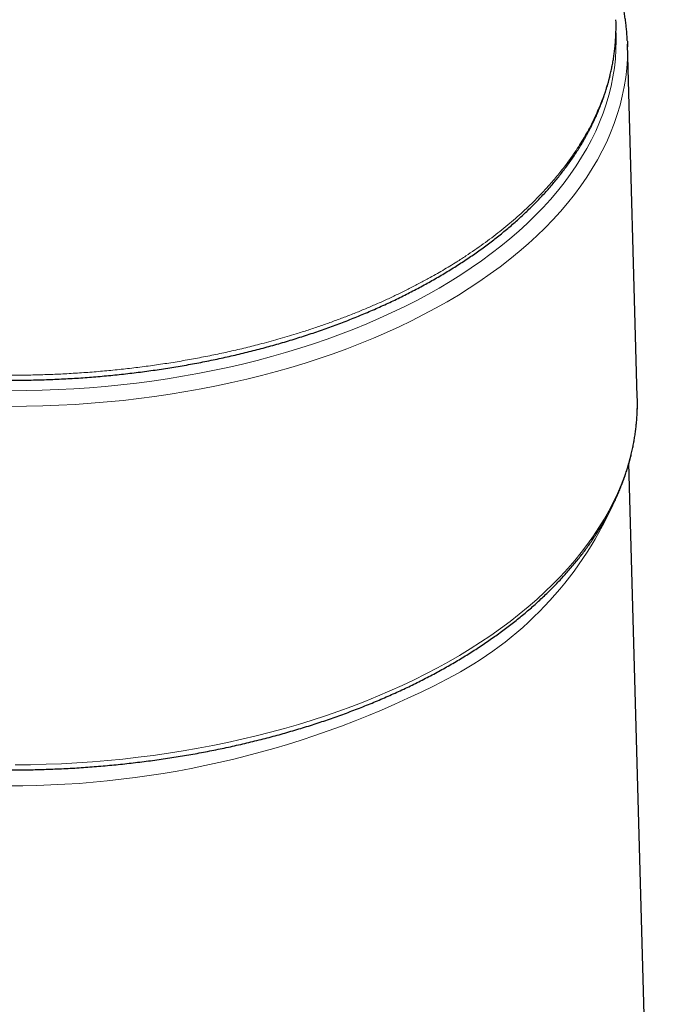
# Model space of a CAD drawing. Header units: millimetres. Extents: x 8 to 882, y 12 to 770.
# Tile 32 of 61: x 804 to 832, y 258 to 301. Entities that reach past the tile are written whole.
import ezdxf

# ---------------------------------------------------------------- set-up
doc = ezdxf.new("R2010")
doc.units = ezdxf.units.MM

msp = doc.modelspace()

# ---------------------------------------------------------------- linework, layer by layer
at = {"color": 7, "linetype": 'Continuous', "lineweight": 30}
for p, q in [((830.541, 300.787), (830.538, 300.914)), ((831.039, 299.973), (831.047, 299.715)), ((831.478, 284.329), (831.044, 299.84)), ((831.481, 284.205), (831.478, 284.329)), ((832.358, 236.597), (831.11, 281.411))]:
    msp.add_line(p, q, dxfattribs=at)
at = {"color": 252, "linetype": 'Continuous', "lineweight": 0, "flags": 128}
for points in [[(803.904, 284.598), (804.602, 284.604), (805.3, 284.62), (805.996, 284.646), (806.692, 284.683), (807.385, 284.731), (808.076, 284.789), (808.764, 284.857), (809.448, 284.936), (810.129, 285.025), (810.806, 285.125), (811.478, 285.234), (812.144, 285.354), (812.805, 285.484), (813.46, 285.623), (814.108, 285.773), (814.75, 285.932), (815.383, 286.101), (816.009, 286.28), (816.627, 286.468), (817.236, 286.665), (817.836, 286.871), (818.426, 287.086), (819.006, 287.311), (819.576, 287.543), (820.135, 287.785), (820.683, 288.034), (821.219, 288.292), (821.744, 288.558), (822.256, 288.832), (822.756, 289.114), (823.243, 289.403), (823.716, 289.699), (824.176, 290.002), (824.622, 290.312), (825.054, 290.629), (825.471, 290.952), (825.873, 291.281), (826.261, 291.617), (826.633, 291.958), (826.989, 292.304), (827.33, 292.656), (827.654, 293.013), (827.962, 293.374), (828.254, 293.741), (828.529, 294.111), (828.787, 294.486), (829.028, 294.864), (829.252, 295.246), (829.458, 295.631), (829.647, 296.019), (829.818, 296.409), (829.971, 296.803), (830.107, 297.198), (830.224, 297.595), (830.323, 297.994), (830.405, 298.394), (830.468, 298.796), (830.513, 299.198), (830.539, 299.601), (830.548, 300.004), (830.541, 300.337)], [(831.047, 299.715), (831.047, 299.605), (831.039, 299.195), (831.012, 298.784), (830.966, 298.375), (830.902, 297.966), (830.819, 297.558), (830.718, 297.151), (830.598, 296.747), (830.46, 296.344), (830.304, 295.943), (830.13, 295.545), (829.937, 295.15), (829.727, 294.758), (829.499, 294.369), (829.254, 293.984), (828.991, 293.602), (828.711, 293.225), (828.414, 292.852), (828.1, 292.483), (827.769, 292.12), (827.422, 291.761), (827.059, 291.408), (826.68, 291.061), (826.285, 290.719), (825.876, 290.384), (825.45, 290.054), (825.011, 289.732), (824.556, 289.416), (824.088, 289.107), (823.605, 288.805), (823.11, 288.511), (822.601, 288.224), (822.079, 287.945), (821.544, 287.674), (820.998, 287.411), (820.44, 287.157), (819.87, 286.911), (819.289, 286.674), (818.698, 286.446), (818.097, 286.226), (817.486, 286.016), (816.866, 285.815), (816.237, 285.624), (815.599, 285.442), (814.953, 285.27), (814.3, 285.108), (813.639, 284.955), (812.972, 284.813), (812.299, 284.681), (811.62, 284.559), (810.935, 284.447), (810.246, 284.346), (809.553, 284.255), (808.855, 284.175), (808.154, 284.105), (807.45, 284.046), (806.744, 283.997), (806.036, 283.96), (805.326, 283.932), (804.615, 283.916), (803.904, 283.911)], [(804.107, 268.146), (804.788, 268.154), (805.469, 268.172), (806.149, 268.199), (806.828, 268.236), (807.505, 268.283), (808.18, 268.339), (808.852, 268.405), (809.521, 268.481), (810.187, 268.566), (810.849, 268.66), (811.507, 268.764), (812.16, 268.877), (812.807, 269), (813.45, 269.132), (814.087, 269.273), (814.717, 269.423), (815.341, 269.581), (815.958, 269.749), (816.567, 269.926), (817.169, 270.111), (817.762, 270.304), (818.347, 270.506), (818.924, 270.717), (819.491, 270.935), (820.048, 271.162), (820.596, 271.396), (821.134, 271.638), (821.661, 271.888), (822.177, 272.145), (822.682, 272.41), (823.175, 272.681), (823.657, 272.96), (824.126, 273.245), (824.584, 273.537), (825.028, 273.836), (825.46, 274.14), (825.879, 274.451), (826.284, 274.767), (826.675, 275.09), (827.053, 275.417), (827.416, 275.751), (827.765, 276.089), (828.1, 276.432), (828.419, 276.779), (828.724, 277.131), (829.014, 277.488), (829.288, 277.848), (829.547, 278.212), (829.79, 278.58), (830.017, 278.951), (830.228, 279.325), (830.423, 279.703), (830.602, 280.082), (830.765, 280.465), (830.911, 280.849), (831.041, 281.235), (831.154, 281.624), (831.25, 282.013), (831.33, 282.404), (831.393, 282.796), (831.439, 283.189), (831.469, 283.582), (831.481, 283.975), (831.481, 284.205)]]:
    msp.add_lwpolyline(points, dxfattribs=at)
at = {"color": 252, "linetype": 'Continuous', "lineweight": 0}
for centre, radius, start, end in [((815.764, 286.217), 16.076, 297.1659, 335.5939), ((803.901, 308.897), 41.671, 242.3387, 297.4409)]:
    msp.add_arc(centre, radius, start, end, dxfattribs=at)
at = {"color": 7, "linetype": 'Continuous', "lineweight": 30}
for points, knots in [([(831.039, 299.978), (831.038, 299.991), (831.035, 300.079), (831.025, 300.242), (831.006, 300.467), (830.982, 300.692), (830.953, 300.917), (830.918, 301.142), (830.877, 301.366), (830.832, 301.59), (830.78, 301.814), (830.724, 302.037), (830.662, 302.26), (830.595, 302.482), (830.536, 302.662), (830.498, 302.769), (830.487, 302.801)], [0, 0, 0, 0, 0.01362, 0.092752, 0.171894, 0.251049, 0.330224, 0.409423, 0.48865, 0.567911, 0.647209, 0.726547, 0.80593, 0.88536, 0.964839, 1, 1, 1, 1]), ([(777.245, 300.781), (777.244, 300.716), (777.243, 300.575), (777.247, 300.361), (777.257, 300.137), (777.273, 299.914), (777.293, 299.691), (777.319, 299.468), (777.351, 299.245), (777.388, 299.023), (777.43, 298.8), (777.478, 298.579), (777.531, 298.357), (777.589, 298.136), (777.653, 297.916), (777.723, 297.696), (777.797, 297.476), (777.877, 297.258), (777.962, 297.04), (778.053, 296.822), (778.149, 296.606), (778.25, 296.39), (778.357, 296.175), (778.469, 295.961), (778.586, 295.748), (778.708, 295.536), (778.835, 295.325), (778.968, 295.115), (779.105, 294.906), (779.248, 294.698), (779.396, 294.492), (779.549, 294.286), (779.707, 294.083), (779.87, 293.88), (780.038, 293.679), (780.211, 293.479), (780.388, 293.281), (780.571, 293.085), (780.758, 292.89), (780.95, 292.696), (781.147, 292.505), (781.349, 292.315), (781.555, 292.127), (781.765, 291.94), (781.981, 291.756), (782.2, 291.573), (782.424, 291.392), (782.653, 291.213), (782.886, 291.036), (783.123, 290.861), (783.364, 290.688), (783.61, 290.518), (783.859, 290.349), (784.113, 290.183), (784.371, 290.018), (784.633, 289.856), (784.898, 289.696), (785.168, 289.539), (785.441, 289.383), (785.718, 289.231), (785.999, 289.08), (786.283, 288.932), (786.571, 288.786), (786.863, 288.643), (787.158, 288.502), (787.456, 288.364), (787.757, 288.228), (788.062, 288.095), (788.37, 287.964), (788.681, 287.836), (788.996, 287.711), (789.313, 287.588), (789.633, 287.468), (789.956, 287.35), (790.282, 287.236), (790.611, 287.124), (790.942, 287.015), (791.276, 286.908), (791.613, 286.805), (791.952, 286.704), (792.293, 286.606), (792.637, 286.511), (792.983, 286.419), (793.331, 286.33), (793.681, 286.243), (794.033, 286.16), (794.388, 286.08), (794.744, 286.002), (795.102, 285.928), (795.462, 285.856), (795.824, 285.787), (796.187, 285.722), (796.551, 285.659), (796.918, 285.6), (797.285, 285.544), (797.654, 285.49), (798.025, 285.44), (798.396, 285.393), (798.768, 285.349), (799.142, 285.308), (799.516, 285.27), (799.892, 285.235), (800.268, 285.203), (800.645, 285.175), (801.023, 285.149), (801.401, 285.127), (801.779, 285.108), (802.158, 285.092), (802.538, 285.079), (802.918, 285.07), (803.297, 285.063), (803.677, 285.06), (804.058, 285.06), (804.438, 285.062), (804.817, 285.069), (805.197, 285.078), (805.577, 285.09), (805.956, 285.106), (806.335, 285.124), (806.713, 285.146), (807.09, 285.171), (807.467, 285.199), (807.844, 285.231), (808.219, 285.265), (808.594, 285.302), (808.967, 285.343), (809.34, 285.387), (809.712, 285.433), (810.082, 285.483), (810.451, 285.536), (810.819, 285.592), (811.185, 285.651), (811.55, 285.713), (811.914, 285.778), (812.276, 285.846), (812.636, 285.918), (812.994, 285.992), (813.351, 286.069), (813.705, 286.149), (814.058, 286.232), (814.408, 286.318), (814.757, 286.407), (815.103, 286.498), (815.447, 286.593), (815.789, 286.69), (816.128, 286.791), (816.465, 286.894), (816.799, 287), (817.131, 287.109), (817.46, 287.22), (817.786, 287.335), (818.11, 287.452), (818.43, 287.571), (818.748, 287.694), (819.062, 287.819), (819.374, 287.946), (819.683, 288.077), (819.988, 288.209), (820.29, 288.345), (820.589, 288.483), (820.884, 288.623), (821.176, 288.766), (821.464, 288.912), (821.749, 289.06), (822.03, 289.21), (822.308, 289.362), (822.582, 289.517), (822.852, 289.675), (823.118, 289.834), (823.381, 289.996), (823.639, 290.16), (823.893, 290.326), (824.144, 290.495), (824.39, 290.665), (824.632, 290.838), (824.869, 291.013), (825.103, 291.189), (825.332, 291.368), (825.557, 291.549), (825.777, 291.731), (825.993, 291.916), (826.205, 292.102), (826.411, 292.29), (826.614, 292.48), (826.811, 292.672), (827.004, 292.865), (827.192, 293.06), (827.375, 293.256), (827.554, 293.454), (827.728, 293.654), (827.896, 293.855), (828.06, 294.058), (828.219, 294.262), (828.373, 294.467), (828.521, 294.673), (828.665, 294.881), (828.803, 295.09), (828.937, 295.3), (829.065, 295.512), (829.188, 295.724), (829.306, 295.937), (829.418, 296.152), (829.525, 296.367), (829.627, 296.583), (829.724, 296.8), (829.815, 297.018), (829.901, 297.236), (829.982, 297.455), (830.057, 297.675), (830.127, 297.895), (830.192, 298.116), (830.251, 298.337), (830.304, 298.559), (830.353, 298.781), (830.396, 299.003), (830.433, 299.226), (830.465, 299.449), (830.492, 299.672), (830.513, 299.895), (830.529, 300.119), (830.539, 300.342), (830.544, 300.563), (830.543, 300.71), (830.542, 300.783)], [0, 0, 0, 0, 0.00392, 0.008378, 0.012836, 0.017295, 0.021753, 0.026213, 0.030674, 0.035137, 0.039601, 0.044068, 0.048536, 0.053008, 0.057481, 0.061958, 0.066437, 0.07092, 0.075405, 0.079894, 0.084386, 0.088882, 0.09338, 0.097882, 0.102387, 0.106895, 0.111406, 0.115921, 0.120438, 0.124957, 0.12948, 0.134005, 0.138532, 0.143061, 0.147593, 0.152127, 0.156662, 0.161199, 0.165738, 0.170278, 0.174819, 0.179362, 0.183905, 0.18845, 0.192995, 0.197541, 0.202088, 0.206635, 0.211183, 0.215731, 0.22028, 0.224829, 0.229377, 0.233926, 0.238476, 0.243025, 0.247574, 0.252123, 0.256672, 0.261221, 0.265769, 0.270318, 0.274866, 0.279414, 0.283961, 0.288509, 0.293056, 0.297603, 0.302149, 0.306696, 0.311242, 0.315787, 0.320333, 0.324877, 0.329422, 0.333967, 0.338511, 0.343054, 0.347598, 0.352141, 0.356684, 0.361226, 0.365768, 0.37031, 0.374852, 0.379394, 0.383935, 0.388476, 0.393016, 0.397557, 0.402097, 0.406637, 0.411177, 0.415716, 0.420256, 0.424795, 0.429334, 0.433873, 0.438412, 0.44295, 0.447489, 0.452027, 0.456566, 0.461104, 0.465642, 0.47018, 0.474718, 0.479256, 0.483794, 0.488331, 0.492869, 0.497407, 0.501945, 0.506482, 0.51102, 0.515558, 0.520096, 0.524634, 0.529171, 0.533709, 0.538247, 0.542786, 0.547324, 0.551862, 0.5564, 0.560939, 0.565478, 0.570016, 0.574555, 0.579095, 0.583634, 0.588173, 0.592713, 0.597253, 0.601793, 0.606333, 0.610874, 0.615414, 0.619955, 0.624497, 0.629038, 0.63358, 0.638122, 0.642665, 0.647207, 0.65175, 0.656293, 0.660837, 0.665381, 0.669925, 0.67447, 0.679015, 0.68356, 0.688105, 0.692651, 0.697198, 0.701744, 0.706291, 0.710838, 0.715386, 0.719934, 0.724482, 0.72903, 0.733579, 0.738128, 0.742677, 0.747227, 0.751776, 0.756326, 0.760876, 0.765426, 0.769976, 0.774526, 0.779076, 0.783626, 0.788176, 0.792726, 0.797275, 0.801824, 0.806372, 0.81092, 0.815468, 0.820014, 0.82456, 0.829105, 0.833649, 0.838192, 0.842733, 0.847273, 0.851812, 0.856348, 0.860883, 0.865417, 0.869948, 0.874476, 0.879003, 0.883527, 0.888048, 0.892567, 0.897082, 0.901595, 0.906105, 0.910611, 0.915114, 0.919614, 0.924111, 0.928604, 0.933095, 0.937581, 0.942065, 0.946546, 0.951023, 0.955498, 0.95997, 0.964439, 0.968907, 0.973372, 0.977835, 0.982296, 0.986757, 0.991216, 0.995674, 1, 1, 1, 1]), ([(785.523, 272.005), (785.574, 271.979), (785.722, 271.902), (785.969, 271.777), (786.265, 271.632), (786.565, 271.489), (786.869, 271.348), (787.176, 271.21), (787.485, 271.074), (787.799, 270.941), (788.115, 270.811), (788.434, 270.683), (788.757, 270.558), (789.082, 270.435), (789.41, 270.315), (789.742, 270.198), (790.075, 270.084), (790.412, 269.972), (790.751, 269.863), (791.093, 269.757), (791.437, 269.654), (791.784, 269.554), (792.133, 269.456), (792.484, 269.362), (792.837, 269.27), (793.193, 269.181), (793.551, 269.095), (793.911, 269.012), (794.272, 268.932), (794.636, 268.855), (795.001, 268.781), (795.368, 268.71), (795.737, 268.642), (796.108, 268.577), (796.479, 268.515), (796.853, 268.456), (797.227, 268.4), (797.603, 268.347), (797.981, 268.297), (798.359, 268.251), (798.738, 268.207), (799.119, 268.167), (799.5, 268.129), (799.883, 268.095), (800.266, 268.064), (800.649, 268.036), (801.034, 268.011), (801.419, 267.989), (801.804, 267.97), (802.19, 267.955), (802.576, 267.943), (802.962, 267.934), (803.349, 267.928), (803.735, 267.925), (804.122, 267.925), (804.509, 267.928), (804.895, 267.935), (805.282, 267.945), (805.668, 267.958), (806.053, 267.974), (806.439, 267.993), (806.824, 268.015), (807.208, 268.041), (807.591, 268.069), (807.974, 268.101), (808.356, 268.136), (808.738, 268.174), (809.118, 268.215), (809.497, 268.259), (809.875, 268.306), (810.252, 268.357), (810.628, 268.41), (811.002, 268.466), (811.375, 268.526), (811.747, 268.589), (812.117, 268.654), (812.486, 268.723), (812.852, 268.794), (813.217, 268.869), (813.581, 268.947), (813.942, 269.027), (814.301, 269.111), (814.659, 269.197), (815.014, 269.286), (815.367, 269.379), (815.718, 269.474), (816.067, 269.572), (816.413, 269.673), (816.757, 269.777), (817.098, 269.883), (817.436, 269.992), (817.773, 270.104), (818.106, 270.219), (818.436, 270.337), (818.764, 270.457), (819.089, 270.58), (819.411, 270.706), (819.73, 270.834), (820.045, 270.965), (820.358, 271.099), (820.667, 271.235), (820.974, 271.373), (821.276, 271.514), (821.576, 271.658), (821.872, 271.804), (822.164, 271.953), (822.453, 272.104), (822.738, 272.257), (823.02, 272.413), (823.297, 272.571), (823.571, 272.732), (823.842, 272.894), (824.108, 273.059), (824.37, 273.226), (824.628, 273.396), (824.882, 273.567), (825.133, 273.741), (825.378, 273.916), (825.62, 274.094), (825.857, 274.274), (826.09, 274.456), (826.319, 274.639), (826.543, 274.825), (826.763, 275.012), (826.978, 275.202), (827.189, 275.393), (827.395, 275.586), (827.597, 275.781), (827.793, 275.977), (827.985, 276.175), (828.173, 276.374), (828.355, 276.576), (828.532, 276.778), (828.705, 276.983), (828.873, 277.188), (829.035, 277.395), (829.193, 277.603), (829.346, 277.813), (829.493, 278.024), (829.636, 278.236), (829.773, 278.45), (829.906, 278.664), (830.033, 278.879), (830.154, 279.096), (830.271, 279.314), (830.382, 279.532), (830.488, 279.751), (830.589, 279.971), (830.684, 280.192), (830.774, 280.414), (830.859, 280.636), (830.939, 280.859), (831.013, 281.083), (831.081, 281.307), (831.144, 281.532), (831.202, 281.757), (831.255, 281.983), (831.302, 282.209), (831.343, 282.435), (831.379, 282.661), (831.41, 282.888), (831.436, 283.115), (831.455, 283.342), (831.47, 283.569), (831.479, 283.797), (831.483, 284.007), (831.481, 284.142), (831.48, 284.2)], [0, 0, 0, 0, 0.003219, 0.009325, 0.01543, 0.021536, 0.027641, 0.033745, 0.03985, 0.045953, 0.052057, 0.05816, 0.064263, 0.070365, 0.076467, 0.082568, 0.088669, 0.09477, 0.10087, 0.10697, 0.11307, 0.119169, 0.125268, 0.131366, 0.137464, 0.143562, 0.149659, 0.155756, 0.161853, 0.167949, 0.174045, 0.180141, 0.186236, 0.192331, 0.198426, 0.204521, 0.210616, 0.21671, 0.222804, 0.228898, 0.234991, 0.241085, 0.247178, 0.253272, 0.259365, 0.265458, 0.27155, 0.277643, 0.283736, 0.289828, 0.295921, 0.302013, 0.308106, 0.314198, 0.320291, 0.326383, 0.332475, 0.338568, 0.34466, 0.350753, 0.356846, 0.362938, 0.369031, 0.375124, 0.381217, 0.38731, 0.393403, 0.399497, 0.40559, 0.411684, 0.417778, 0.423872, 0.429967, 0.436061, 0.442156, 0.448251, 0.454347, 0.460442, 0.466538, 0.472634, 0.478731, 0.484828, 0.490925, 0.497023, 0.503121, 0.509219, 0.515318, 0.521417, 0.527516, 0.533616, 0.539716, 0.545817, 0.551918, 0.558019, 0.564121, 0.570223, 0.576326, 0.582429, 0.588533, 0.594637, 0.600741, 0.606846, 0.612951, 0.619057, 0.625163, 0.63127, 0.637376, 0.643483, 0.649591, 0.655698, 0.661806, 0.667914, 0.674023, 0.680131, 0.686239, 0.692348, 0.698456, 0.704564, 0.710672, 0.71678, 0.722888, 0.728994, 0.735101, 0.741207, 0.747312, 0.753416, 0.759519, 0.76562, 0.771721, 0.77782, 0.783918, 0.790013, 0.796107, 0.802199, 0.808288, 0.814375, 0.82046, 0.826541, 0.83262, 0.838696, 0.844768, 0.850837, 0.856902, 0.862963, 0.869021, 0.875074, 0.881124, 0.887169, 0.89321, 0.899247, 0.90528, 0.911308, 0.917333, 0.923353, 0.92937, 0.935382, 0.941391, 0.947397, 0.9534, 0.959399, 0.965396, 0.971391, 0.977384, 0.983375, 0.989366, 0.995355, 1, 1, 1, 1])]:
    msp.add_open_spline(points, degree=3, knots=knots, dxfattribs=at)
at = {"color": 252, "linetype": 'Continuous', "lineweight": 0}
for points, knots in [([(777.246, 300.786), (777.245, 300.708), (777.242, 300.515), (777.254, 300.206), (777.278, 299.86), (777.316, 299.513), (777.364, 299.196), (777.416, 298.91), (777.471, 298.653), (777.534, 298.396), (777.611, 298.112), (777.707, 297.801), (777.825, 297.462), (777.957, 297.125), (778.101, 296.789), (778.259, 296.454), (778.43, 296.122), (778.613, 295.793), (778.809, 295.466), (779.018, 295.141), (779.24, 294.819), (779.475, 294.5), (779.701, 294.21), (779.915, 293.949), (780.115, 293.717), (780.32, 293.487), (780.557, 293.234), (780.826, 292.958), (781.131, 292.661), (781.449, 292.368), (781.778, 292.079), (782.118, 291.793), (782.47, 291.512), (782.832, 291.237), (783.204, 290.966), (783.588, 290.7), (783.982, 290.438), (784.387, 290.181), (784.814, 289.922), (785.264, 289.662), (785.737, 289.402), (786.219, 289.149), (786.711, 288.903), (787.214, 288.664), (787.724, 288.434), (788.24, 288.213), (788.761, 287.999), (789.292, 287.794), (789.828, 287.596), (790.37, 287.407), (790.917, 287.226), (791.471, 287.052), (792.04, 286.884), (792.623, 286.722), (793.219, 286.567), (793.819, 286.421), (794.424, 286.283), (795.035, 286.154), (795.648, 286.034), (796.262, 285.923), (796.876, 285.822), (797.495, 285.729), (798.115, 285.645), (798.734, 285.57), (799.354, 285.504), (799.977, 285.446), (800.624, 285.395), (801.296, 285.352), (801.993, 285.318), (802.692, 285.294), (803.392, 285.281), (804.094, 285.279), (804.797, 285.288), (805.5, 285.306), (805.968, 285.328), (806.202, 285.338)], [0, 0, 0, 0, 0.0091158, 0.0226073, 0.0361605, 0.0497155, 0.0632687, 0.0733686, 0.0834686, 0.0935799, 0.1036913, 0.1171629, 0.1306363, 0.1441079, 0.157641, 0.1711759, 0.184709, 0.1982005, 0.2116936, 0.2251851, 0.2387383, 0.2522933, 0.2658465, 0.2759465, 0.2860464, 0.2961578, 0.3062692, 0.3197408, 0.3332141, 0.3466857, 0.3602189, 0.3737537, 0.3872868, 0.4007783, 0.4142715, 0.4277629, 0.4413162, 0.4548711, 0.4684244, 0.4831766, 0.4979377, 0.512582, 0.5272264, 0.5419057, 0.556585, 0.5709689, 0.5853527, 0.5997697, 0.6141867, 0.6283744, 0.6425621, 0.6567817, 0.6710012, 0.6857534, 0.7005145, 0.7151588, 0.7298032, 0.7444825, 0.7591619, 0.7735457, 0.7879295, 0.8023465, 0.8167635, 0.8309512, 0.845139, 0.8593585, 0.873578, 0.8893151, 0.9050521, 0.9208326, 0.9366131, 0.9524377, 0.9682624, 0.9841312, 1, 1, 1, 1]), ([(806.202, 285.338), (806.448, 285.352), (806.941, 285.379), (807.677, 285.435), (808.412, 285.501), (809.146, 285.58), (809.875, 285.671), (810.602, 285.774), (811.325, 285.889), (812.045, 286.016), (812.758, 286.154), (813.466, 286.305), (814.167, 286.467), (814.767, 286.618), (815.267, 286.751), (815.671, 286.864), (816.072, 286.98), (816.514, 287.114), (816.994, 287.266), (817.511, 287.439), (818.023, 287.619), (818.528, 287.806), (819.026, 288), (819.516, 288.2), (819.998, 288.406), (820.471, 288.618), (820.936, 288.836), (821.394, 289.061), (821.843, 289.292), (822.246, 289.508), (822.604, 289.709), (822.921, 289.892), (823.232, 290.079), (823.572, 290.289), (823.938, 290.525), (824.327, 290.787), (824.706, 291.055), (825.076, 291.327), (825.435, 291.605), (825.783, 291.888), (826.119, 292.174), (826.444, 292.464), (826.758, 292.76), (827.061, 293.059), (827.352, 293.363), (827.608, 293.644), (827.831, 293.902), (828.025, 294.136), (828.212, 294.371), (828.412, 294.634), (828.622, 294.927), (828.839, 295.249), (829.044, 295.573), (829.236, 295.901), (829.415, 296.232), (829.582, 296.565), (829.735, 296.9), (829.875, 297.236), (830.002, 297.574), (830.116, 297.915), (830.217, 298.257), (830.297, 298.571), (830.36, 298.857), (830.409, 299.115), (830.45, 299.373), (830.488, 299.66), (830.519, 299.976), (830.538, 300.321), (830.545, 300.591), (830.542, 300.747), (830.541, 300.787)], [0, 0, 0, 0, 0.018652, 0.037318, 0.056053, 0.074788, 0.093582, 0.112376, 0.131266, 0.150156, 0.169106, 0.188056, 0.207078, 0.226116, 0.237389, 0.248663, 0.259949, 0.271236, 0.286273, 0.301312, 0.316349, 0.331455, 0.346563, 0.361668, 0.376728, 0.391789, 0.406848, 0.421976, 0.437107, 0.452235, 0.463508, 0.474782, 0.486068, 0.497355, 0.512392, 0.527431, 0.542468, 0.557574, 0.572682, 0.587787, 0.602847, 0.617908, 0.632967, 0.648095, 0.663225, 0.678354, 0.689627, 0.700901, 0.712187, 0.723474, 0.738511, 0.75355, 0.768587, 0.783693, 0.7988, 0.813906, 0.828966, 0.844027, 0.859086, 0.874214, 0.889344, 0.904473, 0.915746, 0.92702, 0.938306, 0.949593, 0.96463, 0.979669, 0.994706, 1, 1, 1, 1])]:
    msp.add_open_spline(points, degree=3, knots=knots, dxfattribs=at)

doc.saveas('drawing.dxf')
